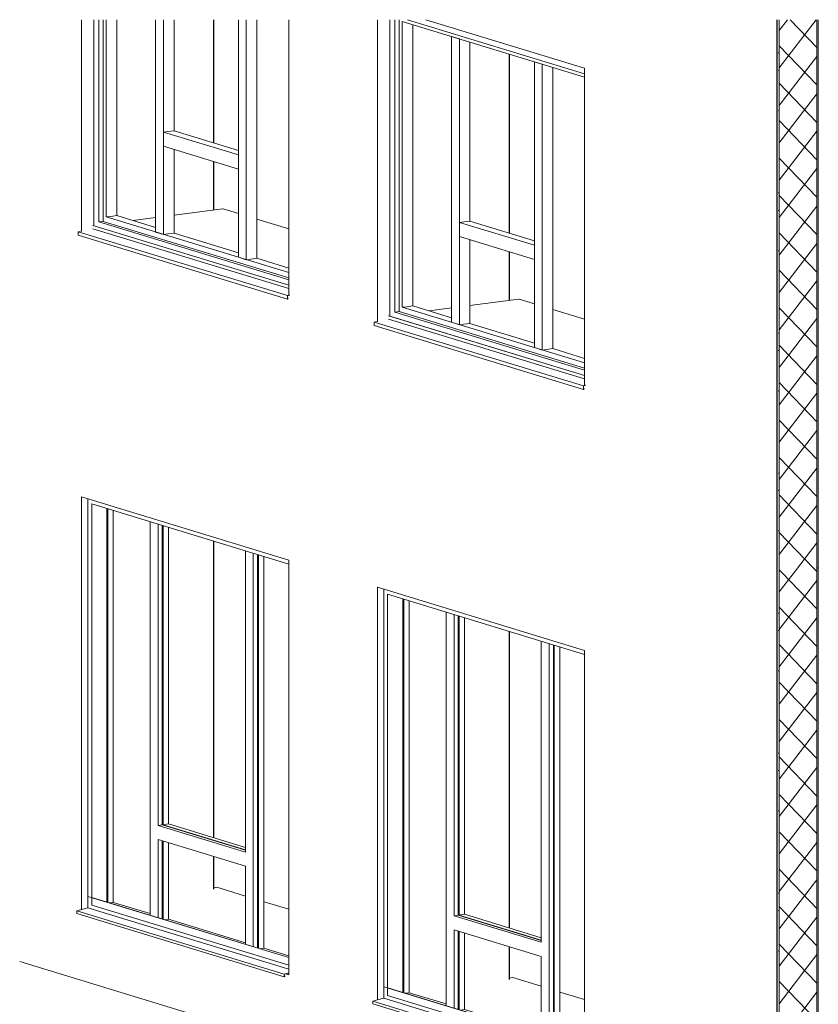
# Model space of a CAD drawing. Header units: millimetres. Extents: x -7937 to 93799, y -5691 to 12696.
# Tile 2 of 67: x -7937 to -3502, y -1397 to 4071. Entities that reach past the tile are written whole.
import ezdxf

# ---------------------------------------------------------------- set-up
doc = ezdxf.new("R2010")
doc.units = ezdxf.units.MM
doc.layers.add('A-GLAZ', color=7, linetype='Continuous', lineweight=9)
doc.layers.add('A-WALL', color=7, linetype='Continuous', lineweight=9, true_color=0x7f7f7f)
doc.layers.add('A-WALL-PATT', color=7, linetype='Continuous', lineweight=9, true_color=0x7f7f7f)
pattern_1 = [(7.455, (-47161.4, 8555.4), (-8e-05, 777.742), [4.286, -665.411]), (7.455, (-47188.6, 8503.3), (-8e-05, 777.742), [4.286, -665.411]), (7.455, (-47213.45, 8539.4), (-8e-05, 777.742), [4.286, -665.411]), (7.455, (-47195, 8638.85), (-8e-05, 777.742), [4.286, -665.411]), (7.455, (-47155.66, 8676.35), (-8e-05, 777.742), [4.286, -665.411]), (7.455, (-47244.3, 8583.9), (-8e-05, 777.742), [3.75, -665.946]), (7.455, (-47211.3, 8802.2), (-8e-05, 777.742), [4.286, -665.411]), (7.455, (-47178, 8728.7), (-8e-05, 777.742), [3.75, -665.946]), (7.455, (-47211.3, 8918.44), (-8e-05, 777.742), [4.286, -665.411]), (7.455, (-47161.4, 8876.44), (-8e-05, 777.742), [4.286, -665.411]), (7.455, (-47228.3, 8870.2), (-8e-05, 777.742), [4.286, -665.411]), (7.455, (-47030.7, 8504.8), (-8e-05, 777.742), [4.286, -665.411]), (7.455, (-47062.16, 8559.2), (-8e-05, 777.742), [4.286, -665.411]), (7.455, (-47087, 8653), (-8e-05, 777.742), [4.286, -665.411]), (7.455, (-47087, 8604.45), (-8e-05, 777.742), [4.286, -665.411]), (7.455, (-47087, 8769.95), (-8e-05, 777.742), [4.286, -665.411]), (7.455, (-47106.8, 8810.9), (-8e-05, 777.742), [4.286, -665.411]), (7.455, (-47037.1, 8863.6), (-8e-05, 777.742), [4.286, -665.411]), (7.455, (-47039.2, 8710.25), (-8e-05, 777.742), [3.75, -665.946]), (7.455, (-47087, 8934.7), (-8e-05, 777.742), [4.286, -665.411]), (7.455, (-47102.5, 8867.5), (-8e-05, 777.742), [3.75, -665.946]), (7.455, (-47056.85, 8900.8), (-8e-05, 777.742), [4.286, -665.411]), (7.455, (-47161.4, 8264.2), (-8e-05, 777.742), [4.286, -665.411]), (7.455, (-47161.4, 8215.7), (-8e-05, 777.742), [4.286, -665.411]), (7.455, (-47195, 8298.4), (-8e-05, 777.742), [4.286, -665.411]), (7.455, (-47252.8, 8193.8), (-8e-05, 777.742), [4.286, -665.411]), (7.455, (-47197.1, 8405.1), (-8e-05, 777.742), [4.286, -665.411]), (7.455, (-47146.1, 8400.6), (-8e-05, 777.742), [4.286, -665.411]), (7.455, (-47238.5, 8361.1), (-8e-05, 777.742), [4.286, -665.411]), (7.455, (-47138.66, 8480.7), (-8e-05, 777.742), [4.286, -665.411]), (7.455, (-47028.6, 8203.9), (-8e-05, 777.742), [4.286, -665.411]), (7.455, (-47090.85, 8206.24), (-8e-05, 777.742), [4.286, -665.411]), (7.455, (-47087, 8264), (-8e-05, 777.742), [4.286, -665.411]), (7.455, (-47055.8, 8307.4), (-8e-05, 777.742), [4.286, -665.411]), (7.455, (-47030.7, 8378.4), (-8e-05, 777.742), [4.286, -665.411]), (7.455, (-47113.6, 8377.5), (-8e-05, 777.742), [3.75, -665.946]), (7.455, (-47080.65, 8439.8), (-8e-05, 777.742), [4.286, -665.411]), (7.455, (-47529, 8478.7), (-8e-05, 777.742), [4.286, -665.411]), (7.455, (-47603.4, 8478.4), (-8e-05, 777.742), [4.286, -665.411]), (7.455, (-47603.4, 8429.9), (-8e-05, 777.742), [4.286, -665.411]), (7.455, (-47335.6, 8523.4), (-8e-05, 777.742), [4.286, -665.411]), (7.455, (-47379.2, 8469.15), (-8e-05, 777.742), [3.75, -665.946]), (7.455, (-47342, 8459.1), (-8e-05, 777.742), [4.286, -665.411]), (7.455, (-47402.15, 8543.8), (-8e-05, 777.742), [4.286, -665.411]), (7.455, (-47454.2, 8478.5), (-8e-05, 777.742), [4.286, -665.411]), (7.455, (-47277.84, 8540.16), (-8e-05, 777.742), [4.286, -665.411]), (7.455, (-47287.8, 8481.1), (-8e-05, 777.742), [3.75, -665.946]), (7.455, (-47476.94, 8553.4), (-8e-05, 777.742), [4.286, -665.411]), (7.455, (-47526.9, 8576), (-8e-05, 777.742), [4.286, -665.411]), (7.455, (-47593.4, 8548.14), (-8e-05, 777.742), [4.286, -665.411]), (7.455, (-47576.4, 8618.1), (-8e-05, 777.742), [3.75, -665.946]), (7.455, (-47485.44, 8795.5), (-8e-05, 777.742), [4.286, -665.411]), (7.455, (-47551.95, 8718.3), (-8e-05, 777.742), [4.286, -665.411]), (7.455, (-47568.5, 8764.7), (-8e-05, 777.742), [4.286, -665.411]), (7.455, (-47485.44, 8639.9), (-8e-05, 777.742), [4.286, -665.411]), (7.455, (-47534.95, 8662.06), (-8e-05, 777.742), [4.286, -665.411]), (7.455, (-47507.3, 8875.5), (-8e-05, 777.742), [4.286, -665.411]), (7.455, (-47593.4, 8849.3), (-8e-05, 777.742), [4.286, -665.411]), (7.455, (-47568.5, 8813.2), (-8e-05, 777.742), [4.286, -665.411]), (7.455, (-47294.2, 8820.5), (-8e-05, 777.742), [4.286, -665.411]), (7.455, (-47352.6, 8579.65), (-8e-05, 777.742), [4.286, -665.411]), (7.455, (-47435.5, 8617.3), (-8e-05, 777.742), [4.286, -665.411]), (7.455, (-47344.1, 8755.5), (-8e-05, 777.742), [4.286, -665.411]), (7.455, (-47443.6, 8751.9), (-8e-05, 777.742), [3.75, -665.946]), (7.455, (-47310.8, 8682.2), (-8e-05, 777.742), [3.75, -665.946]), (7.455, (-47385.6, 8691.6), (-8e-05, 777.742), [4.286, -665.411]), (7.455, (-47277.84, 8638), (-8e-05, 777.742), [4.286, -665.411]), (7.455, (-47279.3, 8780.1), (-8e-05, 777.742), [4.286, -665.411]), (7.455, (-47344.1, 8842.6), (-8e-05, 777.742), [4.286, -665.411]), (7.455, (-47435.5, 8879.9), (-8e-05, 777.742), [4.286, -665.411]), (7.455, (-47412.8, 8831.1), (-8e-05, 777.742), [4.286, -665.411]), (7.455, (-47277.8, 8890.6), (-8e-05, 777.742), [4.286, -665.411]), (7.455, (-47653.3, 8491), (-8e-05, 777.742), [4.286, -665.411]), (7.455, (-47674.1, 8439.8), (-8e-05, 777.742), [4.286, -665.411]), (7.455, (-47644.8, 8580), (-8e-05, 777.742), [3.75, -665.946]), (7.455, (-47651.2, 8696.1), (-8e-05, 777.742), [4.286, -665.411]), (7.455, (-47667.76, 8616.06), (-8e-05, 777.742), [4.286, -665.411]), (7.455, (-47667.76, 8858.7), (-8e-05, 777.742), [4.286, -665.411]), (7.455, (-47642.7, 8794.3), (-8e-05, 777.742), [3.75, -665.946]), (7.455, (-47609.75, 8681.64), (-8e-05, 777.742), [4.286, -665.411]), (7.455, (-47493.5, 8162.26), (-8e-05, 777.742), [4.286, -665.411]), (7.455, (-47551.95, 8164.6), (-8e-05, 777.742), [4.286, -665.411]), (7.455, (-47476.94, 8252.3), (-8e-05, 777.742), [4.286, -665.411]), (7.455, (-47551.95, 8261.6), (-8e-05, 777.742), [4.286, -665.411]), (7.455, (-47601.25, 8186.74), (-8e-05, 777.742), [4.286, -665.411]), (7.455, (-47479.1, 8339.1), (-8e-05, 777.742), [4.286, -665.411]), (7.455, (-47570.65, 8337.1), (-8e-05, 777.742), [4.286, -665.411]), (7.455, (-47529, 8371.65), (-8e-05, 777.742), [4.286, -665.411]), (7.455, (-47487.14, 8406.5), (-8e-05, 777.742), [3.75, -665.946]), (7.455, (-47319.3, 8195), (-8e-05, 777.742), [4.286, -665.411]), (7.455, (-47352.6, 8248.64), (-8e-05, 777.742), [4.286, -665.411]), (7.455, (-47427, 8190.4), (-8e-05, 777.742), [4.286, -665.411]), (7.455, (-47460.6, 8205.15), (-8e-05, 777.742), [4.286, -665.411]), (7.455, (-47352.6, 8151.6), (-8e-05, 777.742), [4.286, -665.411]), (7.455, (-47269.34, 8250.1), (-8e-05, 777.742), [4.286, -665.411]), (7.455, (-47385.6, 8292.86), (-8e-05, 777.742), [4.286, -665.411]), (7.455, (-47310.8, 8312.6), (-8e-05, 777.742), [3.75, -665.946]), (7.455, (-47321.4, 8378.9), (-8e-05, 777.742), [4.286, -665.411]), (7.455, (-47435.5, 8296.3), (-8e-05, 777.742), [4.286, -665.411]), (7.455, (-47396.2, 8389), (-8e-05, 777.742), [4.286, -665.411]), (7.455, (-47263.4, 8425.8), (-8e-05, 777.742), [4.286, -665.411]), (7.455, (-47667.8, 8158.9), (-8e-05, 777.742), [4.286, -665.411]), (7.455, (-47659.9, 8247.5), (-8e-05, 777.742), [4.286, -665.411]), (7.455, (-47634.8, 8133.8), (-8e-05, 777.742), [4.286, -665.411]), (7.455, (-47669.9, 8314.14), (-8e-05, 777.742), [4.286, -665.411]), (7.455, (-47619.95, 8282.1), (-8e-05, 777.742), [3.75, -665.946]), (7.455, (-47619.95, 8339.84), (-8e-05, 777.742), [3.75, -665.946]), (7.455, (-47257.65, 8726.5), (-8e-05, 777.742), [4.286, -665.411])]
pattern_2 = [(52.476, (-47678.17, 8089.32), (-88.7329, 92.316), []), (133.866, (-47678.17, 8089.32), (-88.7329, -115.53808), [])]

# ---------------------------------------------------------------- blocks, each defined once
blk = doc.blocks.new('Projekteeritav aken - A-01-2350x2100 mm-V2-KUNST 3D LÕIGE 01')
at = {"layer": 'A-GLAZ'}
for p, q in [((-5914.4, 908.3), (-5914.4, -1363.6)), ((-5893.5, -1347.9), (-5893.5, 880.1)), ((-5893.5, 880.1), (-4799.5, 546.2)), ((-5809.8, 854.5), (-5809.8, 703)), ((-5568.9, 781), (-5568.9, 619.4)), ((-5525, -904.8), (-5525, 767.6)), ((-5502, 760.6), (-5502, -901.8)), ((-5809.8, 703), (-5809.8, -1330.8)), ((-5568.9, 619.4), (-5568.9, -1404.3)), ((-5040.2, 619.7), (-5040.2, -1052.7)), ((-4996.4, 444.7), (-4996.4, 606.3)), ((-4973.3, 599.3), (-4973.3, -1586)), ((-4996.4, -1579), (-4996.4, 444.7)), ((-5502, -901.8), (-5525, -904.8)), ((-5040.2, -1052.7), (-5525, -904.8)), ((-5502, -901.8), (-5040.2, -1042.7)), ((-5525, -1417.7), (-5525, -983.2)), ((-5525, -983.2), (-5040.2, -1131.1)), ((-5502, -990.2), (-5502, -1424.7)), ((-5040.2, -1131.1), (-5040.2, -1565.6)), ((-4799.5, -1681.7), (-5893.5, -1347.9))]:
    blk.add_line(p, q, dxfattribs=at)
at = {"layer": 'A-GLAZ', "color": 250, "true_color": 0x272727}
for p, q in [((-5804.5, 703.7), (-5804.5, 852.9)), ((-5774.3, 843.7), (-5774.3, -1332.3)), ((-5496.7, -901.1), (-5496.7, 759)), ((-5466.5, 749.8), (-5466.5, -897.1)), ((-5804.5, -1332.4), (-5804.5, 703.7)), ((-4968, -1554), (-4968, 597.7)), ((-4937.8, 588.4), (-4937.8, 452.4)), ((-4937.8, 452.4), (-4937.8, -1587.5)), ((-5466.5, -897.1), (-5502, -901.8)), ((-5496.7, -901.1), (-5502, -901.8)), ((-5040.2, -1040.4), (-5496.7, -901.1)), ((-5466.5, -897.1), (-5040.2, -1027.2)), ((-5496.7, -1426.3), (-5496.7, -992.5)), ((-5466.5, -1001), (-5466.5, -1426.2)), ((-5795.7, -1335.1), (-5774.3, -1332.3)), ((-5774.3, -1332.3), (-5568.9, -1395)), ((-5487.8, -1429), (-5466.5, -1426.2)), ((-5466.5, -1426.2), (-5040.2, -1556.3)), ((-4968, -1587.6), (-4968, -1555.1)), ((-4937.8, -1587.5), (-4959.2, -1590.3)), ((-4937.8, -1587.5), (-4799.5, -1629.7))]:
    blk.add_line(p, q, dxfattribs=at)
at = {"layer": 'A-GLAZ', "color": 250, "lineweight": 5, "true_color": 0x272727}
for p, q in [((-5217.9, -1251.2), (-5199.2, -1248.7)), ((-5040.2, -1297), (-5198.4, -1248.8)), ((-4799.5, -1370.5), (-4936.7, -1328.6))]:
    blk.add_line(p, q, dxfattribs=at)
at = {"layer": 'A-GLAZ', "lineweight": 5}
for p, q in [((-5914.4, -1363.6), (-5914.4, -1299.2)), ((-5914.4, -1299.2), (-4799.5, -1639.4)), ((-5892.6, -1305.5), (-4799.5, -1639.1)), ((-5949.9, -1372.7), (-5914.4, -1363.6)), ((-4799.5, -1703.8), (-5914.4, -1363.6)), ((-5975.9, -1379.3), (-5950.7, -1372.8)), ((-5975.9, -1394.4), (-5975.9, -1379.3)), ((-5975.9, -1379.3), (-4825.4, -1730.3)), ((-5975.9, -1394.4), (-4825.4, -1745.4)), ((-4799.5, -1723.7), (-4825.4, -1730.3)), ((-4825.4, -1730.3), (-4825.4, -1745.4)), ((-4825.4, -1745.4), (-4820.2, -1741.8)), ((-4824.6, -1731.1), (-4799.5, -1724.7)), ((-4824.6, -1743.7), (-4824.6, -1731.1)), ((-4824.6, -1739.7), (-4820.5, -1740.9)), ((-4820.5, -1740.9), (-4824.6, -1743.7)), ((-4821.3, -1741.5), (-4820.2, -1741.8)), ((-4820.2, -1741.8), (-4820.5, -1740.9))]:
    blk.add_line(p, q, dxfattribs=at)
at = {"layer": 'A-GLAZ', "color": 250, "lineweight": 5, "true_color": 0x272727}
blk.add_polyline3d([(-5199.2, -1248.7, 0), (-5198.6, -1248.7, 0), (-5198.4, -1248.8, 0)], dxfattribs=at)
blk = doc.blocks.new('Projekteeritav aken - A-01-2350x2100 mm-V3-KUNST 3D LÕIGE 01')
at = {"layer": 'A-GLAZ'}
for p, q in [((-7557.9, 1409.7), (-7557.9, -862.1)), ((-7537, -846.4), (-7537, 1381.6)), ((-7537, 1381.6), (-6443, 1047.7)), ((-7453.4, 1356), (-7453.4, 1204.5)), ((-7212.4, 1282.5), (-7212.4, 1120.9)), ((-7168.6, -403.3), (-7168.6, 1269.1)), ((-7145.5, 1262.1), (-7145.5, -400.3)), ((-7453.4, 1204.5), (-7453.4, -829.3)), ((-7212.4, 1120.9), (-7212.4, -902.8)), ((-6683.7, 1121.2), (-6683.7, -551.2)), ((-6639.9, 946.2), (-6639.9, 1107.8)), ((-6616.9, 1100.8), (-6616.9, -1084.5)), ((-6639.9, -1077.5), (-6639.9, 946.2)), ((-7145.5, -400.3), (-7168.6, -403.3)), ((-6683.7, -551.2), (-7168.6, -403.3)), ((-7145.5, -400.3), (-6683.7, -541.2)), ((-7168.6, -916.2), (-7168.6, -481.7)), ((-7168.6, -481.7), (-6683.7, -629.6)), ((-7145.5, -488.7), (-7145.5, -923.2)), ((-6683.7, -629.6), (-6683.7, -1064.1)), ((-6443, -1180.2), (-7537, -846.4))]:
    blk.add_line(p, q, dxfattribs=at)
at = {"layer": 'A-GLAZ', "color": 250, "true_color": 0x272727}
for p, q in [((-7448, 1205.2), (-7448, 1354.4)), ((-7417.8, 1345.2), (-7417.8, -830.8)), ((-7140.2, -399.6), (-7140.2, 1260.5)), ((-7448, -830.9), (-7448, 1205.2)), ((-7110, 1251.3), (-7110, -395.6)), ((-6611.5, -1086.1), (-6611.5, 1099.2)), ((-6581.3, 1089.9), (-6581.3, 953.9)), ((-6581.3, 953.9), (-6581.3, -1086)), ((-7110, -395.6), (-7145.5, -400.3)), ((-7140.2, -399.6), (-7145.5, -400.3)), ((-6683.7, -538.9), (-7140.2, -399.6)), ((-7110, -395.6), (-6683.7, -525.7)), ((-7140.2, -924.8), (-7140.2, -490.3)), ((-7110, -499.5), (-7110, -924.7)), ((-7439.2, -833.6), (-7417.8, -830.8)), ((-7417.8, -830.8), (-7212.4, -893.5)), ((-7131.4, -927.5), (-7110, -924.7)), ((-7110, -924.7), (-6683.7, -1054.8)), ((-6581.3, -1086), (-6602.7, -1088.8)), ((-6581.3, -1086), (-6443, -1128.2))]:
    blk.add_line(p, q, dxfattribs=at)
at = {"layer": 'A-GLAZ', "color": 250, "lineweight": 5, "true_color": 0x272727}
for p, q in [((-6861.5, -749.7), (-6842.8, -747.2)), ((-6683.7, -795.5), (-6841.9, -747.3)), ((-6443, -869), (-6580.2, -827.1))]:
    blk.add_line(p, q, dxfattribs=at)
at = {"layer": 'A-GLAZ', "lineweight": 5}
for p, q in [((-7557.9, -862.1), (-7557.9, -797.7)), ((-7557.9, -797.7), (-6443, -1137.9)), ((-7536.2, -804), (-6443, -1137.6)), ((-7619.5, -877.8), (-7557.9, -862.1)), ((-6443, -1202.3), (-7557.9, -862.1)), ((-7619.5, -892.9), (-7619.5, -877.8)), ((-7619.5, -877.8), (-6469, -1228.8)), ((-7619.5, -892.9), (-6469, -1243.9)), ((-6443, -1222.2), (-6469, -1228.8)), ((-6469, -1228.8), (-6469, -1243.9)), ((-6469, -1243.9), (-6463.7, -1240.3)), ((-6468.1, -1229.6), (-6443, -1223.3)), ((-6468.1, -1242.2), (-6468.1, -1229.6)), ((-6468.1, -1238.2), (-6464.1, -1239.4)), ((-6464.1, -1239.4), (-6468.1, -1242.2)), ((-6464.9, -1240), (-6463.7, -1240.3)), ((-6463.7, -1240.3), (-6464.1, -1239.4))]:
    blk.add_line(p, q, dxfattribs=at)
at = {"layer": 'A-GLAZ', "color": 250, "lineweight": 5, "true_color": 0x272727}
blk.add_polyline3d([(-6842.8, -747.2, 0), (-6842.1, -747.2, 0), (-6841.9, -747.3, 0)], dxfattribs=at)
blk = doc.blocks.new('Puit-alumiiniumaken 1800x2100mm - A-02-1800x2100 mm-3452984-KUNST 3D LÕIGE 01')
at = {"layer": 'A-GLAZ', "lineweight": 5}
for p, q in [((-5881.7, 4070.8), (-5881.7, 2424.8)), ((-5854.3, 2446.2), (-5854.3, 4070.8)), ((-5829.2, 4070.8), (-5829.2, 2449.5)), ((-5812.8, 2473.9), (-5812.8, 4061.2)), ((-5812.8, 4061.2), (-4799.5, 3752)), ((-5783.9, 4070.8), (-4799.5, 3770.5)), ((-5538.9, 3977.6), (-5538.9, 2390.3)), ((-5495, 3964.2), (-5538.9, 3977.6)), ((-5495, 2376.9), (-5495, 3964.2)), ((-5078.7, 3837.2), (-5078.7, 2249.9)), ((-5034.9, 3823.8), (-5078.7, 3837.2)), ((-5034.9, 2236.5), (-5034.9, 3823.8)), ((-5495, 2945.2), (-5469.9, 2948.5)), ((-5495, 2866.8), (-5495, 2945.2)), ((-5495, 2945.2), (-5078.7, 2818.2)), ((-5495, 2866.8), (-5078.7, 2739.8)), ((-5078.7, 2818.2), (-5078.7, 2739.8)), ((-5787.7, 2477.2), (-5812.8, 2473.9)), ((-5812.8, 2473.9), (-4799.5, 2164.7)), ((-5888, 2426.7), (-4799.5, 2094.6)), ((-5888, 2408.2), (-4799.5, 2076)), ((-4799.5, 2094.9), (-5887.2, 2426.8)), ((-5829.2, 2449.5), (-5854.3, 2446.2)), ((-5854.3, 2446.2), (-4799.5, 2124.3)), ((-5829.2, 2449.5), (-4799.5, 2135.3)), ((-5968, 2391.9), (-5955.4, 2394.9)), ((-5968, 2372.3), (-5968, 2391.9)), ((-5968, 2391.9), (-4806.5, 2037.5)), ((-5968, 2372.3), (-4806.5, 2017.9)), ((-5495, 2376.9), (-5538.9, 2390.3)), ((-5469.9, 2380.2), (-5495, 2376.9)), ((-5034.9, 2236.5), (-5078.7, 2249.9)), ((-5009.8, 2239.8), (-5034.9, 2236.5)), ((-4794, 2040.5), (-4806.5, 2037.5)), ((-4806.5, 2037.5), (-4806.5, 2017.9)), ((-4805.9, 2024.2), (-4803.3, 2023.5)), ((-4805.7, 2036.7), (-4794, 2039.5)), ((-4805.7, 2020.4), (-4805.7, 2036.7)), ((-4803.3, 2023.5), (-4805.7, 2020.4)), ((-4802.7, 2022.8), (-4803.3, 2023.5)), ((-4806.5, 2017.9), (-4802.7, 2022.8))]:
    blk.add_line(p, q, dxfattribs=at)
at = {"layer": 'A-GLAZ', "color": 250, "lineweight": 5, "true_color": 0x272727}
for p, q in [((-5754.2, 4043.3), (-5754.2, 2481.5)), ((-5436.5, 3946.4), (-5436.5, 2952.9)), ((-4976.3, 3806), (-4976.3, 2244.2)), ((-5469.9, 2948.5), (-5436.5, 2952.9)), ((-5078.7, 2843.7), (-5436.5, 2952.9)), ((-5436.5, 2849), (-5436.5, 2384.6)), ((-5436.5, 2483.6), (-5166.1, 2519)), ((-5078.7, 2492.9), (-5163.5, 2518.8)), ((-5754.2, 2481.5), (-5787.7, 2477.2)), ((-5754.2, 2481.5), (-5538.9, 2415.8)), ((-5663.7, 2453.9), (-5538.9, 2470.2)), ((-4799.5, 2407.7), (-4976.3, 2461.7)), ((-5436.5, 2384.6), (-5469.9, 2380.2)), ((-5436.5, 2384.6), (-5078.7, 2275.4)), ((-4976.3, 2244.2), (-5009.8, 2239.8)), ((-4976.3, 2244.2), (-4799.5, 2190.2))]:
    blk.add_line(p, q, dxfattribs=at)
blk.add_polyline3d([(-5166.1, 2519, 0), (-5164.1, 2519, 0), (-5163.5, 2518.8, 0)], dxfattribs=at)
blk = doc.blocks.new('Puit-alumiiniumaken 1800x2100mm - A-02-1800x2100 mm-V4-KUNST 3D LÕIGE 01')
at = {"layer": 'A-GLAZ', "lineweight": 5}
for p, q in [((-7525.2, 4070.8), (-7525.2, 2926.3)), ((-7497.9, 2947.7), (-7497.9, 4070.8)), ((-7472.8, 4070.8), (-7472.8, 2951)), ((-7456.3, 2975.4), (-7456.3, 4070.8)), ((-7182.4, 4070.8), (-7182.4, 2891.8)), ((-7138.6, 2878.4), (-7138.6, 4070.8)), ((-6722.2, 4070.8), (-6722.2, 2751.4)), ((-6678.4, 2738), (-6678.4, 4070.8)), ((-7138.6, 3446.7), (-7113.5, 3450)), ((-7138.6, 3368.3), (-7138.6, 3446.7)), ((-7138.6, 3446.7), (-6722.2, 3319.7)), ((-7138.6, 3368.3), (-6722.2, 3241.3)), ((-6722.2, 3319.7), (-6722.2, 3241.3)), ((-7431.2, 2978.7), (-7456.3, 2975.4)), ((-7456.3, 2975.4), (-6443, 2666.2)), ((-7531.6, 2928.2), (-6443, 2596.1)), ((-7531.6, 2909.7), (-6443, 2577.5)), ((-6443, 2596.4), (-7530.7, 2928.3)), ((-7472.8, 2951), (-7497.9, 2947.7)), ((-7497.9, 2947.7), (-6443, 2625.8)), ((-7472.8, 2951), (-6443, 2636.8)), ((-7611.5, 2893.4), (-7598.9, 2896.4)), ((-7611.5, 2873.8), (-7611.5, 2893.4)), ((-7611.5, 2893.4), (-6450.1, 2539)), ((-7611.5, 2873.8), (-6450.1, 2519.4)), ((-7138.6, 2878.4), (-7182.4, 2891.8)), ((-7113.5, 2881.7), (-7138.6, 2878.4)), ((-6678.4, 2738), (-6722.2, 2751.4)), ((-6653.3, 2741.3), (-6678.4, 2738)), ((-6437.5, 2542), (-6450.1, 2539)), ((-6450.1, 2539), (-6450.1, 2519.4)), ((-6450.1, 2519.4), (-6446.3, 2524.3)), ((-6449.4, 2525.7), (-6446.9, 2525)), ((-6449.2, 2538.2), (-6437.5, 2541)), ((-6449.2, 2521.9), (-6449.2, 2538.2)), ((-6446.9, 2525), (-6449.2, 2521.9)), ((-6447.3, 2524.6), (-6446.3, 2524.3)), ((-6446.3, 2524.3), (-6446.9, 2525))]:
    blk.add_line(p, q, dxfattribs=at)
at = {"layer": 'A-GLAZ', "color": 250, "lineweight": 5, "true_color": 0x272727}
for p, q in [((-7397.8, 4070.8), (-7397.8, 2983)), ((-7080, 4070.8), (-7080, 3454.4)), ((-6619.8, 4070.8), (-6619.8, 2745.7)), ((-7113.5, 3450), (-7080, 3454.4)), ((-6722.2, 3345.2), (-7080, 3454.4)), ((-7080, 3350.5), (-7080, 2886.1)), ((-7080, 2985.1), (-6809.6, 3020.5)), ((-6722.2, 2994.4), (-6807, 3020.3)), ((-7397.8, 2983), (-7431.2, 2978.7)), ((-7397.8, 2983), (-7182.4, 2917.3)), ((-7307.2, 2955.4), (-7182.4, 2971.7)), ((-6443, 2909.2), (-6619.8, 2963.2)), ((-7080, 2886.1), (-7113.5, 2881.7)), ((-7080, 2886.1), (-6722.2, 2776.9)), ((-6619.8, 2745.7), (-6653.3, 2741.3)), ((-6619.8, 2745.7), (-6443, 2691.7))]:
    blk.add_line(p, q, dxfattribs=at)
blk.add_polyline3d([(-6809.6, 3020.5, 0), (-6807.7, 3020.5, 0), (-6807, 3020.3, 0)], dxfattribs=at)

msp = doc.modelspace()

# ---------------------------------------------------------------- hatches: boundary and pattern name
at = {"layer": 'A-WALL-PATT', "lineweight": 5}
h = msp.add_hatch(dxfattribs=at)
h.set_pattern_fill('FP_19', style=0, pattern_type=2)
h.set_pattern_definition(pattern_1)
h.paths.add_polyline_path([(-3731.9, 997.2), (-3719.3, 998.8), (-3719.3, 4070.8), (-3731.9, 4070.8), (-3731.9, 1257.8)], flags=0)
h = msp.add_hatch(dxfattribs=at)
h.set_pattern_fill('FP_16', style=0, pattern_type=2)
h.set_pattern_definition(pattern_2)
h.paths.add_polyline_path([(-3719.3, 998.8), (-3510.2, 1026.2), (-3510.2, 4070.8), (-3719.3, 4070.8), (-3719.3, 1257.8)], flags=0)
h = msp.add_hatch(dxfattribs=at)
h.set_pattern_fill('FP_19', style=0, pattern_type=2)
h.set_pattern_definition(pattern_1)
h.paths.add_polyline_path([(-3731.9, -2442.1), (-3719.3, -2440.4), (-3719.3, 998.8), (-3731.9, 997.2), (-3731.9, -2117.7)], flags=0)
h = msp.add_hatch(dxfattribs=at)
h.set_pattern_fill('FP_16', style=0, pattern_type=2)
h.set_pattern_definition(pattern_2)
h.paths.add_polyline_path([(-3719.3, -2440.4), (-3510.2, -2413), (-3510.2, 1026.2), (-3719.3, 998.8), (-3719.3, -2117.7)], flags=0)

# ---------------------------------------------------------------- linework, layer by layer
at = {"layer": 'A-WALL', "color": 7, "lineweight": 5}
for p, q in [((-7593.5, 2894.7), (-7593.5, 4070.8)), ((-6443, 4070.8), (-6443, 2543.7)), ((-5949.9, 2393.2), (-5949.9, 4070.8)), ((-5680.9, 4070.8), (-4799.5, 3801.9)), ((-3719.3, 4070.8), (-3719.3, 998.8)), ((-3510.2, 4070.8), (-3510.2, 1026.2)), ((-3501.8, 1027.3), (-3501.8, 4070.8)), ((-4799.5, 3801.9), (-4799.5, 2042.2)), ((-7593.5, 1420.6), (-6443, 1069.6)), ((-7593.5, -871.2), (-7593.5, 1420.6)), ((-6443, 1069.6), (-6443, -1233.1)), ((-3719.3, 998.8), (-3719.3, -2440.4)), ((-3501.8, 1027.3), (-3510.2, 1026.2)), ((-3510.2, 1026.2), (-3501.8, 1027.3)), ((-3510.2, 1026.2), (-3510.2, -2413)), ((-3501.8, -2411.9), (-3501.8, 1027.3)), ((-5949.9, 919.1), (-4799.5, 568.1)), ((-5949.9, -1372.7), (-5949.9, 919.1)), ((-4799.5, 568.1), (-4799.5, -1734.5)), ((-7937.1, -1158.9), (-3731.9, -2442.1)), ((-6443, -1233.1), (-6460.7, -1227.6))]:
    msp.add_line(p, q, dxfattribs=at)
at = {"layer": 'A-WALL', "color": 253, "lineweight": 25, "true_color": 0xa7a7a7}
for p, q in [((-6861.5, 4070.8), (-6861.5, 3387.7)), ((-5217.9, 3879.7), (-5217.9, 2886.2)), ((-6861.5, 3283.8), (-6861.5, 3013.7)), ((-5217.9, 2782.3), (-5217.9, 2512.2)), ((-6861.5, 1175.4), (-6861.5, -239.5)), ((-5217.9, 673.9), (-5217.9, -741)), ((-6861.5, -239.5), (-6861.5, -471.4)), ((-6861.5, -575.4), (-6861.5, -756.8)), ((-5217.9, -741), (-5217.9, -972.9)), ((-5217.9, -1076.9), (-5217.9, -1258.3))]:
    msp.add_line(p, q, dxfattribs=at)
at = {"layer": 'A-WALL', "color": 7, "lineweight": 25}
for p, q in [((-3731.9, 4070.8), (-3731.9, 997.2)), ((-3731.9, 997.2), (-3731.9, -2442.1))]:
    msp.add_line(p, q, dxfattribs=at)

# ---------------------------------------------------------------- block references
at = {"layer": 'A-GLAZ', "lineweight": 5}
for name in ['Puit-alumiiniumaken 1800x2100mm - A-02-1800x2100 mm-V4-KUNST 3D LÕIGE 01', 'Puit-alumiiniumaken 1800x2100mm - A-02-1800x2100 mm-3452984-KUNST 3D LÕIGE 01', 'Projekteeritav aken - A-01-2350x2100 mm-V3-KUNST 3D LÕIGE 01', 'Projekteeritav aken - A-01-2350x2100 mm-V2-KUNST 3D LÕIGE 01']:
    msp.add_blockref(name, (0, 0), dxfattribs=at)

doc.saveas('drawing.dxf')
